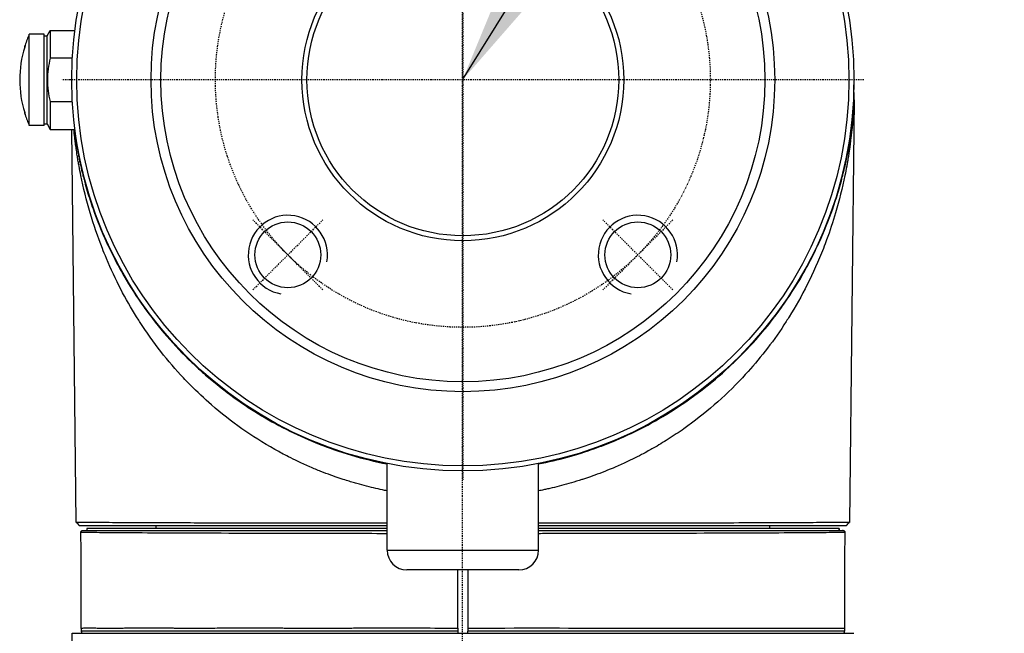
# Model space of a CAD drawing. Header units: millimetres. Extents: x 0 to 4378, y 0 to 2376.
# Tile 103 of 256: x 787 to 886, y 1682 to 1744. Entities that reach past the tile are written whole.
import ezdxf

# ---------------------------------------------------------------- set-up
doc = ezdxf.new("R2010")
doc.units = ezdxf.units.MM
doc.header["$LTSCALE"] = 0.2
doc.linetypes.add('CENTER2', pattern=[1.125, 0.75, -0.125, 0.125, -0.125])
doc.layers.add('01_Object Line', color=4, linetype='Continuous')
doc.layers.add('02_Center Line', color=1, linetype='CENTER2')
doc.styles.add('Rainbow-5.0 Style', font='malgunsl.ttf')
doc.dimstyles.new('Rainbow-5.0 Style', dxfattribs={"dimtxt": 4, "dimasz": 2.5, "dimexe": 1, "dimexo": 1, "dimgap": 1, "dimtad": 1, "dimdsep": 46, "dimtxsty": 'Rainbow-5.0 Style', "dimcen": 0, "dimclrd": 251, "dimclre": 251, "dimclrt": 7, "dimazin": 3, "dimtp": 0.1, "dimtm": 0.1, "dimtfac": 0.61, "dimtmove": 0, "dimatfit": 3, "dimfxl": 1, "dimlwd": -1, "dimlwe": -1, "dimarcsym": 1})

# ---------------------------------------------------------------- blocks, each defined once
blk = doc.blocks.new('A$C994008f5')
for p, q in [((-41.97, 1107.65), (-41.653, 1108.2)), ((-41.653, 1108.2), (-41.653, 1105.379)), ((-41.653, 1108.2), (-39.152, 1108.2)), ((-43.76, 1098.6), (-43.76, 1107.8)), ((-42.26, 1107.8), (-43.76, 1107.8)), ((-42.26, 1098.6), (-42.26, 1107.8)), ((-42.26, 1107.65), (-41.97, 1107.65)), ((-41.97, 1098.75), (-41.97, 1107.65)), ((-44.174, 1106.713), (-44.188, 1106.713)), ((-44.179, 1106.7), (-44.174, 1106.7)), ((-39.41, 1105.379), (-41.653, 1105.379)), ((39.516, 1101.2), (39.516, 1102.15)), ((39.555, 1101.2), (39.527, 1102.699)), ((-41.653, 1101.021), (-39.41, 1101.021)), ((-41.653, 1101.021), (-41.653, 1098.2)), ((39.555, 1101.2), (39.078, 1058.5)), ((39.516, 1101.2), (39.555, 1101.2)), ((-44.188, 1099.687), (-44.174, 1099.687)), ((-44.174, 1099.7), (-44.179, 1099.7)), ((-42.26, 1098.6), (-43.76, 1098.6)), ((-42.26, 1098.75), (-41.97, 1098.75)), ((-41.97, 1098.75), (-41.653, 1098.2)), ((-41.653, 1098.2), (-39.152, 1098.2)), ((-39.018, 1058.5), (-39.462, 1098.2)), ((-23.234, 1068.649), (-23.234, 1068.649)), ((-22.952, 1068.439), (-22.952, 1068.439)), ((23.012, 1068.439), (23.012, 1068.439)), ((23.294, 1068.649), (23.294, 1068.649)), ((-21.482, 1067.408), (-21.482, 1067.408)), ((21.542, 1067.408), (21.542, 1067.408)), ((-18.066, 1065.379), (-18.066, 1065.379)), ((18.126, 1065.379), (18.126, 1065.379)), ((-16.164, 1064.444), (-16.164, 1064.444)), ((-7.62, 1055.7), (-7.62, 1064.448)), ((7.68, 1055.7), (7.68, 1064.448)), ((16.224, 1064.444), (16.224, 1064.444)), ((-13.884, 1063.489), (-13.884, 1063.489)), ((13.944, 1063.489), (13.944, 1063.489)), ((-11.661, 1062.718), (-11.661, 1062.718)), ((-9.732, 1062.168), (-9.732, 1062.168)), ((9.792, 1062.168), (9.792, 1062.168)), ((11.721, 1062.718), (11.721, 1062.718)), ((-9.31, 1062.062), (-9.31, 1062.062)), ((9.37, 1062.062), (9.37, 1062.062)), ((-38.715, 1058.2), (-7.62, 1058.2)), ((-30.97, 1058.2), (-30.97, 1057.9)), ((7.68, 1058.2), (38.775, 1058.2)), ((31.03, 1057.9), (31.03, 1058.2)), ((-38.52, 1057.492), (-38.52, 1057.492)), ((-38.52, 1057.492), (-38.52, 1057.492)), ((-37.966, 1057.9), (-37.967, 1057.9)), ((-37.967, 1057.9), (-37.967, 1057.7)), ((-7.62, 1057.9), (-37.966, 1057.9)), ((-37.966, 1057.9), (-37.966, 1057.7)), ((38.026, 1057.9), (7.68, 1057.9)), ((38.027, 1057.9), (38.026, 1057.9)), ((38.026, 1057.7), (38.026, 1057.9)), ((38.026, 1057.479), (38.026, 1057.479)), ((38.027, 1057.9), (38.027, 1057.7)), ((38.027, 1057.479), (38.027, 1057.479)), ((38.58, 1057.492), (38.58, 1057.493)), ((38.58, 1057.493), (38.58, 1057.492)), ((-7.62, 1055.7), (7.68, 1055.7)), ((5.68, 1053.7), (-5.62, 1053.7)), ((0.53, 1053.7), (0.53, 1047.5)), ((-39.446, 1047.3), (39.506, 1047.3)), ((-39.42, 1046.3), (-39.446, 1047.3)), ((-38.52, 1047.8), (-38.52, 1047.5)), ((-0.47, 1047.5), (-38.52, 1047.5)), ((-37.967, 1047.846), (-37.967, 1047.839)), ((-37.966, 1047.846), (-37.966, 1047.839)), ((-0.47, 1047.807), (-0.47, 1047.5)), ((-0.47, 1047.5), (-0.47, 1047.311)), ((38.58, 1047.5), (0.53, 1047.5)), ((0.53, 1047.311), (0.53, 1047.5)), ((38.026, 1047.823), (38.026, 1047.828)), ((38.027, 1047.828), (38.027, 1047.823)), ((38.58, 1047.8), (38.58, 1047.5))]:
    blk.add_line(p, q)
for centre, radius in [((0.03, 1103.2), 39.5), ((0.03, 1103.2), 39), ((0.03, 1103.2), 31.5), ((0.03, 1103.2), 30.5), ((0.03, 1103.2), 16.25), ((0.03, 1103.2), 15.75), ((-17.648, 1085.522), 3.324), ((17.708, 1085.522), 3.324)]:
    blk.add_circle(centre, radius)
for centre, radius, start, end in [((-33.68, 1103.2), 11.08, 155.47045, 161.51398), ((-33.68, 1103.2), 11.054, 162.61397, 197.38602), ((-33.68, 1103.2), 11.054, 162.61397, 197.38602), ((-44.179, 1106.71), 0.01, 161.51398, 270), ((0.03, 1103.2), 39.537, 281.15659, 357.1003), ((-44.179, 1099.69), 0.01, 90, 198.48601), ((-33.68, 1103.2), 11.08, 198.48601, 204.52954), ((0.03, 1103.2), 39.537, 187.26535, 258.8434), ((-5.62, 1055.7), 2, 180, 270), ((5.68, 1055.7), 2, 270, 360), ((-38.32, 1047.5), 0.2, 180, 270), ((38.38, 1047.5), 0.2, 270, 360)]:
    blk.add_arc(centre, radius, start, end)
for centre, major_axis, ratio, start_param, end_param in [((-44.164, 1106.71), (-0.00402, 0.00915), 0.99907, 0.834815, 1.570796), ((-44.164, 1099.69), (-0.00317, 0.00948), 0.998903, 0.833895, 1.570796), ((38.38, 1057.5), (0, 0.2), 0.999987, 4.712389, 6.283135)]:
    blk.add_ellipse(centre, major_axis=major_axis, ratio=ratio, start_param=start_param, end_param=end_param)
for points in [[(-44.174, 1106.713), (-44.168, 1106.713), (-44.195, 1106.61), (-44.229, 1106.503)], [(-39.018, 1058.5), (-39.018, 1058.5), (-39.018, 1058.5), (-39.018, 1058.5)], [(39.078, 1058.5), (39.078, 1058.5), (39.078, 1058.5), (39.078, 1058.5)], [(-38.357, 1057.7), (-38.345, 1057.7), (-38.334, 1057.7), (-38.32, 1057.7)], [(38.615, 1057.496), (38.616, 1057.496), (38.617, 1057.496), (38.617, 1057.495)]]:
    blk.add_open_spline(points, degree=3)
for points, knots in [([(-44.229, 1106.503), (-44.222, 1106.526), (-44.215, 1106.549), (-44.202, 1106.592), (-44.196, 1106.613), (-44.186, 1106.649), (-44.182, 1106.665), (-44.176, 1106.69), (-44.174, 1106.7), (-44.174, 1106.706), (-44.174, 1106.707), (-44.174, 1106.707)], [0, 0, 0, 0, 0.00721459, 0.00721459, 0.01426948, 0.01426948, 0.02133666, 0.02133666, 0.02804947, 0.02804947, 0.03045735, 0.03045735, 0.03045735, 0.03045735]), ([(-41.653, 1105.379), (-41.742, 1105.025), (-41.814, 1104.667), (-41.915, 1103.937), (-41.941, 1103.566), (-41.941, 1102.833), (-41.915, 1102.468), (-41.816, 1101.741), (-41.742, 1101.378), (-41.653, 1101.021)], [0, 0, 0, 0, 0.25, 0.25, 0.5, 0.5, 0.75, 0.75, 1, 1, 1, 1]), ([(39.555, 1101.2), (39.534, 1100.766), (39.505, 1100.302), (39.468, 1099.81), (39.455, 1099.645), (39.438, 1099.429), (39.427, 1099.308), (39.407, 1099.065), (39.382, 1098.782), (39.35, 1098.46), (39.334, 1098.299), (39.316, 1098.128), (39.297, 1097.948), (39.277, 1097.767), (39.261, 1097.615), (39.233, 1097.377), (39.177, 1096.902), (39.123, 1096.504), (39.077, 1096.183), (39.055, 1096.022), (39.034, 1095.88), (39.015, 1095.757), (39.005, 1095.696), (38.997, 1095.639), (38.988, 1095.587), (38.98, 1095.535), (38.968, 1095.459), (38.966, 1095.445), (38.961, 1095.416), (38.946, 1095.322), (38.919, 1095.164), (38.91, 1095.107), (38.899, 1095.042), (38.886, 1094.97), (38.881, 1094.94), (38.876, 1094.91), (38.87, 1094.878), (38.86, 1094.822), (38.85, 1094.763), (38.838, 1094.699), (38.827, 1094.635), (38.808, 1094.536), (38.801, 1094.496), (38.742, 1094.178), (38.683, 1093.873), (38.617, 1093.552), (38.353, 1092.269), (38.038, 1091.01), (37.675, 1089.778), (37.403, 1088.854), (37.103, 1087.946), (36.777, 1087.056), (36.668, 1086.76), (36.576, 1086.516), (36.442, 1086.172), (35.445, 1083.62), (34.268, 1081.32), (32.989, 1079.265), (32.891, 1079.109), (32.793, 1078.954), (32.695, 1078.801), (31.476, 1076.902), (30.171, 1075.218), (28.834, 1073.728), (28.643, 1073.515), (28.485, 1073.342), (28.259, 1073.101), (27.354, 1072.136), (26.406, 1071.225), (25.421, 1070.368), (24.435, 1069.512), (23.374, 1068.684), (22.357, 1067.967), (21.848, 1067.608), (21.317, 1067.253), (20.762, 1066.902), (20.277, 1066.595), (19.774, 1066.292), (19.252, 1065.995), (19.177, 1065.953), (19.069, 1065.892), (19.027, 1065.868), (18.69, 1065.679), (18.231, 1065.428), (17.644, 1065.129), (17.35, 1064.98), (17.025, 1064.819), (16.666, 1064.65), (16.307, 1064.48), (15.881, 1064.287), (15.488, 1064.117), (14.702, 1063.777), (13.995, 1063.503), (13.375, 1063.278), (13.065, 1063.165), (12.777, 1063.064), (12.51, 1062.975), (12.377, 1062.93), (12.25, 1062.888), (12.128, 1062.848), (12.067, 1062.828), (12.007, 1062.809), (11.949, 1062.79), (11.891, 1062.772), (11.868, 1062.764), (11.779, 1062.736), (11.067, 1062.512), (10.389, 1062.321), (9.748, 1062.157), (9.427, 1062.075), (9.116, 1062), (8.814, 1061.93), (8.663, 1061.896), (8.515, 1061.862), (8.369, 1061.831), (8.223, 1061.799), (8.119, 1061.777), (7.938, 1061.739), (7.851, 1061.722), (7.766, 1061.704), (7.68, 1061.687)], [0, 0, 0, 0, 0.0234375, 0.0234375, 0.0234375, 0.03125, 0.03125, 0.03125, 0.046875, 0.046875, 0.046875, 0.0546875, 0.0546875, 0.0546875, 0.0625, 0.0625, 0.0625, 0.078125, 0.078125, 0.078125, 0.0859375, 0.0859375, 0.0859375, 0.0898437, 0.0898437, 0.0898437, 0.09375, 0.09375, 0.09375, 0.1015625, 0.1015625, 0.1015625, 0.1043487, 0.1043487, 0.1043487, 0.1054687, 0.1054687, 0.1054687, 0.1074219, 0.1074219, 0.1074219, 0.109375, 0.109375, 0.109375, 0.125, 0.125, 0.125, 0.1875, 0.1875, 0.1875, 0.234375, 0.234375, 0.234375, 0.25, 0.25, 0.25, 0.3661699, 0.3661699, 0.3661699, 0.375, 0.375, 0.375, 0.484375, 0.484375, 0.484375, 0.5, 0.5, 0.5, 0.5625, 0.5625, 0.5625, 0.625, 0.625, 0.625, 0.65625, 0.65625, 0.65625, 0.6835937, 0.6835937, 0.6835937, 0.6875, 0.6875, 0.6875, 0.71875, 0.71875, 0.71875, 0.734375, 0.734375, 0.734375, 0.75, 0.75, 0.75, 0.78125, 0.78125, 0.78125, 0.796875, 0.796875, 0.796875, 0.8046875, 0.8046875, 0.8046875, 0.8085937, 0.8085937, 0.8085937, 0.8125, 0.8125, 0.8125, 0.84375, 0.84375, 0.84375, 0.859375, 0.859375, 0.859375, 0.8671875, 0.8671875, 0.8671875, 0.875, 0.875, 0.875, 0.8787232, 0.8787232, 0.8787232, 0.8787232]), ([(7.68, 1064.405), (9.661, 1064.795), (11.561, 1065.328), (13.366, 1065.974), (13.814, 1066.134), (14.24, 1066.295), (14.699, 1066.478), (14.809, 1066.522), (14.921, 1066.567), (15.036, 1066.614), (17.276, 1067.532), (19.394, 1068.641), (21.373, 1069.908), (23.505, 1071.274), (25.48, 1072.827), (27.28, 1074.537), (27.336, 1074.59), (27.391, 1074.643), (27.447, 1074.696), (29.178, 1076.359), (30.778, 1078.2), (32.207, 1080.197), (32.225, 1080.222), (32.243, 1080.246), (32.26, 1080.271), (32.982, 1081.283), (33.659, 1082.336), (34.289, 1083.425), (34.604, 1083.969), (34.906, 1084.522), (35.197, 1085.084), (35.468, 1085.611), (35.742, 1086.172), (35.978, 1086.685), (35.994, 1086.72), (36.009, 1086.754), (36.025, 1086.788), (36.519, 1087.869), (36.976, 1088.997), (37.387, 1090.172), (37.592, 1090.76), (37.786, 1091.359), (37.967, 1091.969), (38.058, 1092.274), (38.146, 1092.581), (38.23, 1092.892), (38.272, 1093.047), (38.313, 1093.203), (38.353, 1093.36), (38.388, 1093.494), (38.412, 1093.586), (38.457, 1093.771), (38.465, 1093.801), (38.473, 1093.834), (38.481, 1093.869), (38.558, 1094.183), (38.62, 1094.456), (38.671, 1094.687), (38.703, 1094.832), (38.731, 1094.96), (38.755, 1095.072), (38.76, 1095.098), (38.765, 1095.123), (38.77, 1095.147), (38.794, 1095.259), (38.813, 1095.353), (38.828, 1095.428), (38.844, 1095.51), (38.849, 1095.534), (38.864, 1095.607), (38.865, 1095.616), (38.867, 1095.625), (38.869, 1095.634), (38.906, 1095.826), (38.954, 1096.077), (39.009, 1096.387), (39.062, 1096.688), (39.127, 1097.082), (39.183, 1097.46), (39.185, 1097.472), (39.187, 1097.485), (39.189, 1097.497), (39.246, 1097.886), (39.291, 1098.234), (39.328, 1098.54), (39.346, 1098.694), (39.363, 1098.837), (39.377, 1098.969), (39.391, 1099.098), (39.399, 1099.173), (39.414, 1099.325), (39.415, 1099.33), (39.415, 1099.336), (39.416, 1099.341), (39.48, 1099.993), (39.525, 1100.613), (39.555, 1101.2)], [0.117243, 0.117243, 0.117243, 0.117243, 0.21875, 0.21875, 0.21875, 0.2439349, 0.2439349, 0.2439349, 0.25, 0.25, 0.25, 0.3684285, 0.3684285, 0.3684285, 0.4960496, 0.4960496, 0.4960496, 0.5, 0.5, 0.5, 0.6234861, 0.6234861, 0.6234861, 0.625, 0.625, 0.625, 0.6875, 0.6875, 0.6875, 0.71875, 0.71875, 0.71875, 0.7480399, 0.7480399, 0.7480399, 0.75, 0.75, 0.75, 0.8125, 0.8125, 0.8125, 0.84375, 0.84375, 0.84375, 0.859375, 0.859375, 0.859375, 0.8671875, 0.8671875, 0.8671875, 0.8739116, 0.8739116, 0.8739116, 0.875, 0.875, 0.875, 0.8846211, 0.8846211, 0.8846211, 0.890625, 0.890625, 0.890625, 0.8919972, 0.8919972, 0.8919972, 0.8984375, 0.8984375, 0.8984375, 0.9054604, 0.9054604, 0.9054604, 0.90625, 0.90625, 0.90625, 0.921875, 0.921875, 0.921875, 0.9370051, 0.9370051, 0.9370051, 0.9375, 0.9375, 0.9375, 0.953125, 0.953125, 0.953125, 0.9609375, 0.9609375, 0.9609375, 0.9684986, 0.9684986, 0.9684986, 0.96875, 0.96875, 0.96875, 1, 1, 1, 1]), ([(39.479, 1101.201), (39.491, 1101.201), (39.502, 1101.2), (39.513, 1101.2), (39.514, 1101.2), (39.515, 1101.2), (39.516, 1101.2)], [0.038760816, 0.038760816, 0.038760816, 0.038760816, 0.044008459, 0.044008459, 0.044008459, 0.044421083, 0.044421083, 0.044421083, 0.044421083]), ([(-44.229, 1099.897), (-44.206, 1099.825), (-44.186, 1099.753), (-44.177, 1099.715), (-44.175, 1099.704), (-44.173, 1099.695), (-44.173, 1099.691), (-44.173, 1099.688), (-44.173, 1099.687), (-44.174, 1099.687)], [0, 0, 0, 0, 0.673247, 0.673247, 0.673247, 0.882394, 0.882394, 0.882394, 1, 1, 1, 1]), ([(-44.174, 1099.693), (-44.174, 1099.693), (-44.174, 1099.693), (-44.174, 1099.695), (-44.174, 1099.697), (-44.175, 1099.706), (-44.177, 1099.713), (-44.181, 1099.732), (-44.185, 1099.746), (-44.193, 1099.777), (-44.199, 1099.796), (-44.21, 1099.836), (-44.217, 1099.859), (-44.226, 1099.886), (-44.227, 1099.892), (-44.229, 1099.897)], [0.00324294, 0.00324294, 0.00324294, 0.00324294, 0.00455618, 0.00455618, 0.00745587, 0.00745587, 0.01232487, 0.01232487, 0.01834913, 0.01834913, 0.02500497, 0.02500497, 0.03205157, 0.03205157, 0.03373973, 0.03373973, 0.03373973, 0.03373973]), ([(-7.62, 1061.687), (-7.715, 1061.706), (-7.805, 1061.724), (-7.877, 1061.739), (-8.442, 1061.855), (-9.046, 1061.993), (-9.687, 1062.157), (-10.007, 1062.239), (-10.337, 1062.328), (-10.676, 1062.424), (-10.846, 1062.472), (-11.017, 1062.522), (-11.191, 1062.574), (-11.278, 1062.6), (-11.366, 1062.627), (-11.454, 1062.654), (-11.542, 1062.681), (-11.664, 1062.719), (-11.719, 1062.736), (-12.163, 1062.876), (-12.698, 1063.053), (-13.318, 1063.278), (-13.628, 1063.391), (-13.96, 1063.516), (-14.312, 1063.656), (-14.665, 1063.795), (-15.007, 1063.935), (-15.43, 1064.118), (-16.277, 1064.484), (-16.989, 1064.827), (-17.576, 1065.125), (-18.09, 1065.386), (-18.507, 1065.612), (-18.834, 1065.793), (-18.88, 1065.819), (-18.892, 1065.826), (-18.968, 1065.868), (-20.177, 1066.546), (-21.242, 1067.223), (-22.297, 1067.967), (-23.352, 1068.711), (-24.375, 1069.511), (-25.36, 1070.368), (-26.099, 1071.01), (-26.817, 1071.683), (-27.512, 1072.387), (-27.743, 1072.621), (-28.006, 1072.895), (-28.198, 1073.1), (-29.737, 1074.74), (-31.241, 1076.629), (-32.635, 1078.8), (-32.733, 1078.954), (-32.831, 1079.109), (-32.929, 1079.265), (-34.036, 1081.044), (-35.066, 1083.005), (-35.97, 1085.156), (-36.111, 1085.49), (-36.268, 1085.88), (-36.383, 1086.172), (-36.84, 1087.343), (-37.252, 1088.546), (-37.615, 1089.777), (-37.978, 1091.009), (-38.299, 1092.299), (-38.557, 1093.551), (-38.621, 1093.864), (-38.683, 1094.178), (-38.741, 1094.494), (-38.77, 1094.652), (-38.798, 1094.81), (-38.826, 1094.969), (-38.84, 1095.048), (-38.853, 1095.127), (-38.867, 1095.207), (-38.88, 1095.286), (-38.901, 1095.414), (-38.906, 1095.445), (-38.926, 1095.567), (-38.961, 1095.788), (-39.007, 1096.109), (-39.03, 1096.27), (-39.056, 1096.455), (-39.084, 1096.667), (-39.098, 1096.772), (-39.112, 1096.884), (-39.127, 1097.003), (-39.142, 1097.121), (-39.161, 1097.278), (-39.173, 1097.377), (-39.208, 1097.672), (-39.238, 1097.947), (-39.264, 1098.2)], [0.120995, 0.120995, 0.120995, 0.120995, 0.125, 0.125, 0.125, 0.15625, 0.15625, 0.15625, 0.171875, 0.171875, 0.171875, 0.1796875, 0.1796875, 0.1796875, 0.1835938, 0.1835938, 0.1835938, 0.1875, 0.1875, 0.1875, 0.21875, 0.21875, 0.21875, 0.234375, 0.234375, 0.234375, 0.25, 0.25, 0.25, 0.28125, 0.28125, 0.28125, 0.3085938, 0.3085938, 0.3085938, 0.3125, 0.3125, 0.3125, 0.375, 0.375, 0.375, 0.4375, 0.4375, 0.4375, 0.484375, 0.484375, 0.484375, 0.5, 0.5, 0.5, 0.625, 0.625, 0.625, 0.6338459, 0.6338459, 0.6338459, 0.734375, 0.734375, 0.734375, 0.75, 0.75, 0.75, 0.8125, 0.8125, 0.8125, 0.875, 0.875, 0.875, 0.890625, 0.890625, 0.890625, 0.8984375, 0.8984375, 0.8984375, 0.9023438, 0.9023438, 0.9023438, 0.90625, 0.90625, 0.90625, 0.921875, 0.921875, 0.921875, 0.9296875, 0.9296875, 0.9296875, 0.9335938, 0.9335938, 0.9335938, 0.9375, 0.9375, 0.9375, 0.9490536, 0.9490536, 0.9490536, 0.9490536]), ([(-39.226, 1098.2), (-39.196, 1097.972), (-39.164, 1097.738), (-39.129, 1097.495), (-39.127, 1097.484), (-39.125, 1097.472), (-39.123, 1097.46), (-39.068, 1097.087), (-39.002, 1096.688), (-38.949, 1096.387), (-38.894, 1096.077), (-38.847, 1095.826), (-38.809, 1095.634), (-38.807, 1095.625), (-38.805, 1095.616), (-38.804, 1095.608), (-38.789, 1095.534), (-38.785, 1095.51), (-38.768, 1095.428), (-38.753, 1095.353), (-38.734, 1095.259), (-38.71, 1095.147), (-38.705, 1095.122), (-38.7, 1095.097), (-38.694, 1095.071), (-38.671, 1094.959), (-38.643, 1094.831), (-38.611, 1094.687), (-38.56, 1094.454), (-38.497, 1094.18), (-38.42, 1093.866), (-38.412, 1093.831), (-38.404, 1093.799), (-38.397, 1093.77), (-38.351, 1093.583), (-38.328, 1093.492), (-38.293, 1093.357), (-38.252, 1093.2), (-38.211, 1093.044), (-38.169, 1092.889), (-38.085, 1092.579), (-37.998, 1092.271), (-37.907, 1091.966), (-37.726, 1091.356), (-37.532, 1090.757), (-37.326, 1090.17), (-36.915, 1088.995), (-36.458, 1087.866), (-35.964, 1086.785), (-35.949, 1086.752), (-35.934, 1086.719), (-35.918, 1086.686), (-35.681, 1086.171), (-35.408, 1085.609), (-35.135, 1085.081), (-34.845, 1084.519), (-34.542, 1083.966), (-34.227, 1083.421), (-33.597, 1082.332), (-32.919, 1081.28), (-32.197, 1080.267), (-32.181, 1080.244), (-32.164, 1080.22), (-32.148, 1080.197), (-30.716, 1078.198), (-29.115, 1076.356), (-27.381, 1074.691), (-27.327, 1074.638), (-27.273, 1074.587), (-27.219, 1074.536), (-26.843, 1074.179), (-26.492, 1073.858), (-26.117, 1073.528), (-25.689, 1073.151), (-25.249, 1072.781), (-24.799, 1072.418), (-23.9, 1071.693), (-22.957, 1070.999), (-21.973, 1070.34), (-21.755, 1070.194), (-21.535, 1070.05), (-21.313, 1069.908), (-19.53, 1068.766), (-17.619, 1067.744), (-15.592, 1066.873), (-15.278, 1066.738), (-14.961, 1066.606), (-14.641, 1066.479), (-12.419, 1065.592), (-10.068, 1064.887), (-7.62, 1064.405)], [0.0526198, 0.0526198, 0.0526198, 0.0526198, 0.0625, 0.0625, 0.0625, 0.0629801, 0.0629801, 0.0629801, 0.078125, 0.078125, 0.078125, 0.09375, 0.09375, 0.09375, 0.094517, 0.094517, 0.094517, 0.1015625, 0.1015625, 0.1015625, 0.1079859, 0.1079859, 0.1079859, 0.109375, 0.109375, 0.109375, 0.11536, 0.11536, 0.11536, 0.125, 0.125, 0.125, 0.1260567, 0.1260567, 0.1260567, 0.1328125, 0.1328125, 0.1328125, 0.140625, 0.140625, 0.140625, 0.15625, 0.15625, 0.15625, 0.1875, 0.1875, 0.1875, 0.25, 0.25, 0.25, 0.2519067, 0.2519067, 0.2519067, 0.28125, 0.28125, 0.28125, 0.3125, 0.3125, 0.3125, 0.375, 0.375, 0.375, 0.3764251, 0.3764251, 0.3764251, 0.5, 0.5, 0.5, 0.5038945, 0.5038945, 0.5038945, 0.53125, 0.53125, 0.53125, 0.5625, 0.5625, 0.5625, 0.625, 0.625, 0.625, 0.6388536, 0.6388536, 0.6388536, 0.75, 0.75, 0.75, 0.7672561, 0.7672561, 0.7672561, 0.8870279, 0.8870279, 0.8870279, 0.8870279]), ([(-7.62, 1058.408), (-8.917, 1058.409), (-10.199, 1058.41), (-12.595, 1058.413), (-13.713, 1058.414), (-16.073, 1058.417), (-17.308, 1058.419), (-19.55, 1058.423), (-20.567, 1058.424), (-22.688, 1058.429), (-23.781, 1058.431), (-25.88, 1058.437), (-26.886, 1058.44), (-27.841, 1058.443), (-29.514, 1058.448), (-31.027, 1058.453), (-33.212, 1058.463), (-33.991, 1058.467), (-35.161, 1058.473), (-35.596, 1058.476), (-37.041, 1058.484), (-37.825, 1058.49), (-38.78, 1058.497), (-39.009, 1058.5), (-39.018, 1058.5)], [0.716179, 0.716179, 0.716179, 0.716179, 1.111884, 1.111884, 1.46739, 1.46739, 1.875788, 1.875788, 2.231403, 2.231403, 2.639693, 2.639693, 3.047982, 3.047982, 3.047982, 3.762581, 3.762581, 4.220175, 4.220175, 4.527457, 4.527457, 5.340968, 5.340968, 6.064152, 6.064152, 6.064152, 6.064152]), ([(-39.018, 1058.5), (-38.985, 1058.467), (-38.952, 1058.435), (-38.814, 1058.298), (-38.762, 1058.247), (-38.715, 1058.2)], [0, 0, 0, 0, 0.01941042, 0.01941042, 0.03131347, 0.03131347, 0.03131347, 0.03131347]), ([(39.078, 1058.5), (39.074, 1058.5), (39.027, 1058.499), (38.819, 1058.497), (38.627, 1058.496), (38.168, 1058.492), (37.939, 1058.49), (37.233, 1058.485), (36.692, 1058.482), (35.656, 1058.476), (35.222, 1058.473), (34.087, 1058.467), (33.35, 1058.463), (31.865, 1058.457), (31.135, 1058.454), (29.586, 1058.448), (28.766, 1058.445), (27.903, 1058.443), (25.159, 1058.434), (22.007, 1058.427), (17.368, 1058.419), (16.133, 1058.417), (12.682, 1058.412), (10.415, 1058.41), (7.959, 1058.408), (7.819, 1058.408), (7.68, 1058.408)], [0.031642, 0.031642, 0.031642, 0.031642, 0.348943, 0.348943, 0.767417, 0.767417, 1.066165, 1.066165, 1.560188, 1.560188, 1.865568, 1.865568, 2.298337, 2.298337, 2.664972, 2.664972, 3.031606, 3.031606, 3.031606, 4.197644, 4.197644, 4.603851, 4.603851, 5.308592, 5.308592, 5.350931, 5.350931, 5.350931, 5.350931]), ([(38.775, 1058.2), (38.822, 1058.247), (38.874, 1058.298), (39.012, 1058.435), (39.044, 1058.467), (39.078, 1058.5)], [0, 0, 0, 0, 0.02500117, 0.02500117, 0.06575838, 0.06575838, 0.06575838, 0.06575838]), ([(-38.557, 1057.495), (-38.557, 1057.517), (-38.554, 1057.538), (-38.542, 1057.58), (-38.532, 1057.599), (-38.506, 1057.635), (-38.491, 1057.65), (-38.455, 1057.675), (-38.435, 1057.685), (-38.404, 1057.695), (-38.394, 1057.697), (-38.378, 1057.699), (-38.372, 1057.699), (-38.365, 1057.7), (-38.363, 1057.7), (-38.36, 1057.7), (-38.359, 1057.7), (-38.358, 1057.7), (-38.358, 1057.7), (-38.357, 1057.7), (-38.357, 1057.7), (-38.357, 1057.7)], [0, 0, 0, 0, 0.00641646, 0.00641646, 0.01292058, 0.01292058, 0.01942154, 0.01942154, 0.02592262, 0.02592262, 0.02914165, 0.02914165, 0.03076871, 0.03076871, 0.03137844, 0.03137844, 0.03160707, 0.03160707, 0.03169281, 0.03169281, 0.03177201, 0.03177201, 0.03177201, 0.03177201]), ([(-7.62, 1057.362), (-10.407, 1057.366), (-13.125, 1057.37), (-15.706, 1057.376), (-15.787, 1057.376), (-15.869, 1057.376), (-15.95, 1057.376), (-18.36, 1057.381), (-20.691, 1057.388), (-22.835, 1057.395), (-24.935, 1057.401), (-26.863, 1057.407), (-28.614, 1057.414), (-28.65, 1057.415), (-28.687, 1057.415), (-28.723, 1057.415), (-30.503, 1057.423), (-32.085, 1057.432), (-33.409, 1057.44), (-34.718, 1057.448), (-35.801, 1057.456), (-36.631, 1057.464), (-36.64, 1057.464), (-36.65, 1057.464), (-36.659, 1057.464), (-37.486, 1057.472), (-38.046, 1057.479), (-38.331, 1057.486), (-38.333, 1057.486), (-38.336, 1057.486), (-38.338, 1057.486), (-38.478, 1057.489), (-38.555, 1057.493), (-38.557, 1057.495), (-38.557, 1057.495), (-38.557, 1057.495), (-38.557, 1057.495)], [0.1123457, 0.1123457, 0.1123457, 0.1123457, 0.245783, 0.245783, 0.245783, 0.25, 0.25, 0.25, 0.375, 0.375, 0.375, 0.4974422, 0.4974422, 0.4974422, 0.5, 0.5, 0.5, 0.625, 0.625, 0.625, 0.748607, 0.748607, 0.748607, 0.75, 0.75, 0.75, 0.8739624, 0.8739624, 0.8739624, 0.875, 0.875, 0.875, 0.9369089, 0.9369089, 0.9369089, 0.9380138, 0.9380138, 0.9380138, 0.9380138]), ([(-38.52, 1047.8), (-38.52, 1048.898), (-38.52, 1049.997), (-38.521, 1052.224), (-38.521, 1053.398), (-38.527, 1055.267), (-38.532, 1055.984), (-38.546, 1056.94), (-38.551, 1057.216), (-38.557, 1057.495)], [0, 0, 0, 0, 0.32976, 0.32976, 0.672505, 0.672505, 0.967884, 0.967884, 1.089604, 1.089604, 1.089604, 1.089604]), ([(-38.357, 1057.7), (-38.357, 1057.7), (-38.357, 1057.7), (-38.357, 1057.7), (-38.357, 1057.7), (-38.356, 1057.7), (-38.355, 1057.7), (-38.352, 1057.7), (-38.346, 1057.7), (-38.335, 1057.7), (-38.305, 1057.7), (-38.241, 1057.7), (-38.149, 1057.7), (-38.147, 1057.7), (-38.145, 1057.7), (-38.143, 1057.7), (-37.87, 1057.7), (-37.333, 1057.7), (-36.521, 1057.7), (-36.51, 1057.7), (-36.498, 1057.7), (-36.486, 1057.7), (-35.655, 1057.7), (-34.558, 1057.7), (-33.225, 1057.7), (-31.931, 1057.7), (-30.387, 1057.7), (-28.654, 1057.7), (-28.603, 1057.7), (-28.552, 1057.7), (-28.501, 1057.7), (-26.77, 1057.7), (-24.868, 1057.7), (-22.793, 1057.7), (-22.716, 1057.7), (-22.639, 1057.7), (-22.561, 1057.7), (-20.489, 1057.7), (-18.244, 1057.7), (-15.926, 1057.7), (-15.822, 1057.7), (-15.718, 1057.7), (-15.613, 1057.7), (-13.065, 1057.7), (-10.377, 1057.7), (-7.619, 1057.7)], [0.0628185, 0.0628185, 0.0628185, 0.0628185, 0.0629721, 0.0629721, 0.0629721, 0.0685072, 0.0685072, 0.0685072, 0.0826304, 0.0826304, 0.0826304, 0.125, 0.125, 0.125, 0.1259019, 0.1259019, 0.1259019, 0.25, 0.25, 0.25, 0.2518039, 0.2518039, 0.2518039, 0.3777132, 0.3777132, 0.3777132, 0.5, 0.5, 0.5, 0.5036074, 0.5036074, 0.5036074, 0.625, 0.625, 0.625, 0.6295096, 0.6295096, 0.6295096, 0.75, 0.75, 0.75, 0.7554147, 0.7554147, 0.7554147, 0.8875662, 0.8875662, 0.8875662, 0.8875662]), ([(7.68, 1057.7), (10.21, 1057.7), (12.705, 1057.7), (15.097, 1057.7), (15.148, 1057.7), (15.199, 1057.7), (15.25, 1057.7), (17.709, 1057.7), (20.028, 1057.7), (22.209, 1057.7), (22.225, 1057.7), (22.24, 1057.7), (22.255, 1057.7), (24.45, 1057.7), (26.504, 1057.7), (28.33, 1057.7), (28.342, 1057.7), (28.354, 1057.7), (28.367, 1057.7), (30.177, 1057.7), (31.794, 1057.7), (33.143, 1057.7), (33.171, 1057.7), (33.198, 1057.7), (33.226, 1057.7), (34.545, 1057.7), (35.623, 1057.7), (36.456, 1057.7), (36.485, 1057.7), (36.514, 1057.7), (36.542, 1057.7), (37.347, 1057.7), (37.904, 1057.7), (38.187, 1057.7), (38.201, 1057.7), (38.213, 1057.7), (38.225, 1057.7), (38.374, 1057.7), (38.413, 1057.7), (38.413, 1057.7)], [0.1269186, 0.1269186, 0.1269186, 0.1269186, 0.2474184, 0.2474184, 0.2474184, 0.25, 0.25, 0.25, 0.3741336, 0.3741336, 0.3741336, 0.375, 0.375, 0.375, 0.5, 0.5, 0.5, 0.5008486, 0.5008486, 0.5008486, 0.625, 0.625, 0.625, 0.6275639, 0.6275639, 0.6275639, 0.75, 0.75, 0.75, 0.7542782, 0.7542782, 0.7542782, 0.875, 0.875, 0.875, 0.8806422, 0.8806422, 0.8806422, 0.9502404, 0.9502404, 0.9502404, 0.9502404]), ([(38.617, 1057.495), (38.617, 1057.495), (38.617, 1057.495), (38.617, 1057.495), (38.615, 1057.493), (38.54, 1057.489), (38.404, 1057.486), (38.4, 1057.486), (38.395, 1057.486), (38.391, 1057.486), (38.109, 1057.479), (37.552, 1057.472), (36.742, 1057.464), (36.725, 1057.464), (36.708, 1057.464), (36.691, 1057.464), (35.875, 1057.456), (34.818, 1057.449), (33.528, 1057.441), (32.211, 1057.433), (30.629, 1057.423), (28.85, 1057.415), (28.791, 1057.415), (28.732, 1057.415), (28.673, 1057.414), (25.146, 1057.399), (20.827, 1057.386), (16.063, 1057.376), (15.964, 1057.376), (15.865, 1057.376), (15.766, 1057.376), (13.431, 1057.371), (10.956, 1057.368), (8.458, 1057.365), (8.199, 1057.365), (7.94, 1057.364), (7.68, 1057.364)], [0.0610408, 0.0610408, 0.0610408, 0.0610408, 0.063604, 0.063604, 0.063604, 0.125, 0.125, 0.125, 0.1269497, 0.1269497, 0.1269497, 0.25, 0.25, 0.25, 0.2525669, 0.2525669, 0.2525669, 0.375, 0.375, 0.375, 0.5, 0.5, 0.5, 0.5041101, 0.5041101, 0.5041101, 0.75, 0.75, 0.75, 0.7551095, 0.7551095, 0.7551095, 0.875, 0.875, 0.875, 0.887434, 0.887434, 0.887434, 0.887434]), ([(38.38, 1057.7), (38.384, 1057.7), (38.387, 1057.7), (38.397, 1057.7), (38.402, 1057.7), (38.408, 1057.7), (38.41, 1057.7), (38.412, 1057.7), (38.412, 1057.7), (38.412, 1057.7), (38.412, 1057.7), (38.412, 1057.7), (38.412, 1057.7), (38.413, 1057.7), (38.413, 1057.7), (38.413, 1057.7), (38.413, 1057.7), (38.413, 1057.7), (38.413, 1057.7), (38.413, 1057.7), (38.413, 1057.7), (38.413, 1057.7), (38.413, 1057.7), (38.413, 1057.7), (38.413, 1057.7), (38.413, 1057.7), (38.413, 1057.7), (38.413, 1057.7), (38.413, 1057.7), (38.413, 1057.7), (38.413, 1057.7), (38.413, 1057.7), (38.413, 1057.7), (38.413, 1057.7), (38.413, 1057.7), (38.413, 1057.7), (38.413, 1057.7), (38.413, 1057.7), (38.413, 1057.7), (38.413, 1057.7), (38.413, 1057.7), (38.413, 1057.7), (38.413, 1057.7), (38.413, 1057.7), (38.413, 1057.7), (38.413, 1057.7), (38.413, 1057.7), (38.413, 1057.7), (38.413, 1057.7), (38.413, 1057.7), (38.413, 1057.7), (38.413, 1057.7), (38.413, 1057.7), (38.413, 1057.7), (38.413, 1057.7), (38.413, 1057.7), (38.413, 1057.7), (38.413, 1057.7), (38.413, 1057.7), (38.413, 1057.7), (38.614, 1057.591), (38.613, 1057.497)], [0, 0, 0, 0, 0.0808532, 0.0808532, 0.2021476, 0.2021476, 0.2627619, 0.2627619, 0.2703281, 0.2703281, 0.2769468, 0.2769468, 0.2827368, 0.2827368, 0.2878016, 0.2878016, 0.2900169, 0.2900169, 0.2920934, 0.2920934, 0.2959864, 0.2959864, 0.2976891, 0.2976891, 0.3008813, 0.3008813, 0.3022774, 0.3022774, 0.3048948, 0.3048948, 0.3071844, 0.3071844, 0.3091872, 0.3091872, 0.3109391, 0.3109391, 0.3140039, 0.3140039, 0.3151524, 0.3151524, 0.3171616, 0.3171616, 0.3186674, 0.3186674, 0.3209245, 0.3209245, 0.3220505, 0.3220505, 0.3226122, 0.3226122, 0.3228924, 0.3228924, 0.3230322, 0.3230322, 0.323102, 0.323102, 0.3231367, 0.3231367, 0.3231541, 0.3231541, 0.3516819, 0.3516819, 0.3516819, 0.3516819]), ([(38.413, 1057.7), (38.413, 1057.7), (38.413, 1057.7), (38.414, 1057.7), (38.414, 1057.7), (38.414, 1057.7), (38.415, 1057.7), (38.418, 1057.7), (38.421, 1057.7), (38.433, 1057.699), (38.443, 1057.698), (38.456, 1057.695), (38.46, 1057.695), (38.483, 1057.688), (38.503, 1057.68), (38.539, 1057.657), (38.555, 1057.642), (38.582, 1057.609), (38.593, 1057.59), (38.608, 1057.549), (38.612, 1057.528), (38.613, 1057.503), (38.613, 1057.5), (38.613, 1057.497)], [0, 0, 0, 0, 0.00001228, 0.00001228, 0.00004074, 0.00004074, 0.00019252, 0.00019252, 0.00100217, 0.00100217, 0.00402918, 0.00402918, 0.00503568, 0.00503568, 0.01140539, 0.01140539, 0.01782645, 0.01782645, 0.02424103, 0.02424103, 0.0307149, 0.0307149, 0.0317136, 0.0317136, 0.0317136, 0.0317136]), ([(38.617, 1057.495), (38.605, 1056.951), (38.597, 1056.422), (38.588, 1055.418), (38.586, 1054.953), (38.582, 1053.762), (38.581, 1052.998), (38.58, 1051.483), (38.58, 1050.719), (38.58, 1049.238), (38.58, 1048.519), (38.58, 1047.8)], [0, 0, 0, 0, 0.237553, 0.237553, 0.413634, 0.413634, 0.645747, 0.645747, 0.875471, 0.875471, 1.091445, 1.091445, 1.091445, 1.091445]), ([(-0.47, 1047.807), (-0.47, 1048.552), (-0.47, 1049.296), (-0.47, 1050.783), (-0.47, 1051.527), (-0.47, 1052.753), (-0.47, 1053.005), (-0.47, 1053.367), (-0.47, 1053.519), (-0.47, 1053.7)], [0.0000022, 0.0000022, 0.0000022, 0.0000022, 0.2232992, 0.2232992, 0.4462065, 0.4462065, 0.591181, 0.591181, 0.6463037, 0.6463037, 0.6463037, 0.6463037]), ([(-38.52, 1047.8), (-38.52, 1047.806), (-38.505, 1047.811), (-38.474, 1047.815), (-38.459, 1047.818), (-38.437, 1047.82), (-38.419, 1047.822), (-38.4, 1047.824), (-38.378, 1047.826), (-38.349, 1047.829), (-38.293, 1047.835), (-38.216, 1047.841), (-38.114, 1047.844), (-38.012, 1047.847), (-37.904, 1047.847), (-37.751, 1047.844), (-37.675, 1047.843), (-37.578, 1047.841), (-37.522, 1047.84), (-37.494, 1047.839), (-37.474, 1047.839), (-37.463, 1047.838), (-37.461, 1047.838), (-37.46, 1047.838), (-37.456, 1047.838), (-37.453, 1047.838), (-37.447, 1047.838), (-37.435, 1047.838), (-37.411, 1047.838), (-37.388, 1047.838), (-37.366, 1047.838), (-37.186, 1047.836), (-37.115, 1047.839), (-36.915, 1047.836), (-36.815, 1047.835), (-36.679, 1047.832), (-36.575, 1047.831), (-36.47, 1047.83), (-36.398, 1047.831), (-36.32, 1047.832), (-36.164, 1047.833), (-35.863, 1047.831), (-35.603, 1047.83), (-35.343, 1047.829), (-35.082, 1047.83), (-34.824, 1047.831), (-34.567, 1047.832), (-34.277, 1047.836), (-34.15, 1047.837), (-34.023, 1047.838), (-33.804, 1047.839), (-33.476, 1047.84), (-33.312, 1047.841), (-33.12, 1047.841), (-32.897, 1047.842), (-32.674, 1047.842), (-32.389, 1047.842), (-32.129, 1047.843), (-31.087, 1047.844), (-30.284, 1047.842), (-29.871, 1047.84), (-29.819, 1047.84), (-29.666, 1047.839), (-29.532, 1047.838), (-29.398, 1047.837), (-29.268, 1047.837), (-29.142, 1047.836), (-28.889, 1047.834), (-28.652, 1047.833), (-28.433, 1047.832), (-27.994, 1047.83), (-27.626, 1047.829), (-27.341, 1047.829), (-27.198, 1047.828), (-27.098, 1047.828), (-26.949, 1047.829), (-26.799, 1047.829), (-26.621, 1047.83), (-26.412, 1047.83), (-25.994, 1047.832), (-25.453, 1047.834), (-24.773, 1047.837), (-24.603, 1047.838), (-24.395, 1047.839), (-24.315, 1047.839), (-24.235, 1047.839), (-24.149, 1047.84), (-24.058, 1047.84), (-23.875, 1047.84), (-23.669, 1047.841), (-23.44, 1047.841), (-22.982, 1047.842), (-22.428, 1047.842), (-21.77, 1047.842), (-21.606, 1047.842), (-21.474, 1047.841), (-21.253, 1047.841), (-21.032, 1047.841), (-20.82, 1047.841), (-20.617, 1047.841), (-20.211, 1047.84), (-19.841, 1047.84), (-19.51, 1047.839), (-18.849, 1047.838), (-18.346, 1047.837), (-18.013, 1047.836), (-17.93, 1047.835), (-17.857, 1047.835), (-17.795, 1047.835), (-17.764, 1047.834), (-17.736, 1047.834), (-17.711, 1047.834), (-17.698, 1047.834), (-17.691, 1047.834), (-17.681, 1047.834), (-17.67, 1047.834), (-17.654, 1047.834), (-17.624, 1047.834), (-17.376, 1047.832), (-17.121, 1047.83), (-16.857, 1047.829), (-16.329, 1047.827), (-15.766, 1047.826), (-15.168, 1047.826), (-14.869, 1047.827), (-14.561, 1047.827), (-14.244, 1047.828), (-13.927, 1047.829), (-13.549, 1047.831), (-13.198, 1047.832), (-12.496, 1047.834), (-11.931, 1047.835), (-11.511, 1047.836), (-11.091, 1047.836), (-10.605, 1047.836), (-9.926, 1047.838), (-9.757, 1047.839), (-9.577, 1047.84), (-9.388, 1047.84), (-9.294, 1047.841), (-9.197, 1047.841), (-9.098, 1047.841), (-8.998, 1047.842), (-8.965, 1047.842), (-8.943, 1047.842), (-8.855, 1047.842), (-8.543, 1047.844), (-8.155, 1047.847), (-6.602, 1047.856), (-5.461, 1047.852), (-4.216, 1047.844), (-2.971, 1047.837), (-1.721, 1047.825), (-0.47, 1047.807)], [0, 0, 0, 0, 0.03125, 0.03125, 0.03125, 0.046875, 0.046875, 0.046875, 0.0625, 0.0625, 0.0625, 0.09375, 0.09375, 0.09375, 0.125, 0.125, 0.125, 0.140625, 0.140625, 0.140625, 0.148438, 0.148438, 0.148438, 0.150391, 0.150391, 0.150391, 0.152344, 0.152344, 0.152344, 0.15625, 0.15625, 0.15625, 0.1875, 0.1875, 0.1875, 0.203125, 0.203125, 0.203125, 0.21875, 0.21875, 0.21875, 0.25, 0.25, 0.25, 0.28125, 0.28125, 0.28125, 0.3125, 0.3125, 0.3125, 0.34375, 0.34375, 0.34375, 0.359375, 0.359375, 0.359375, 0.375, 0.375, 0.375, 0.4375, 0.4375, 0.4375, 0.445313, 0.445313, 0.445313, 0.453125, 0.453125, 0.453125, 0.46875, 0.46875, 0.46875, 0.5, 0.5, 0.5, 0.515625, 0.515625, 0.515625, 0.53125, 0.53125, 0.53125, 0.5625, 0.5625, 0.5625, 0.570313, 0.570313, 0.570313, 0.578125, 0.578125, 0.578125, 0.59375, 0.59375, 0.59375, 0.625, 0.625, 0.625, 0.632813, 0.632813, 0.632813, 0.640625, 0.640625, 0.640625, 0.65625, 0.65625, 0.65625, 0.6875, 0.6875, 0.6875, 0.695313, 0.695313, 0.695313, 0.699219, 0.699219, 0.699219, 0.701172, 0.701172, 0.701172, 0.703125, 0.703125, 0.703125, 0.71875, 0.71875, 0.71875, 0.75, 0.75, 0.75, 0.765625, 0.765625, 0.765625, 0.78125, 0.78125, 0.78125, 0.8125, 0.8125, 0.8125, 0.84375, 0.84375, 0.84375, 0.851563, 0.851563, 0.851563, 0.855469, 0.855469, 0.855469, 0.859375, 0.859375, 0.859375, 0.875, 0.875, 0.875, 0.9375, 0.9375, 0.9375, 1, 1, 1, 1]), ([(-0.47, 1047.311), (-0.305, 1047.31), (-0.135, 1047.31), (0.195, 1047.31), (0.364, 1047.31), (0.53, 1047.311)], [0, 0, 0, 0, 0.04967303, 0.04967303, 0.09934551, 0.09934551, 0.09934551, 0.09934551]), ([(0.53, 1047.806), (5.529, 1047.869), (10.522, 1047.826), (15.126, 1047.828), (19.73, 1047.83), (23.948, 1047.828), (27.464, 1047.832), (30.98, 1047.836), (33.794, 1047.828), (35.694, 1047.824), (37.594, 1047.819), (38.58, 1047.835), (38.58, 1047.8)], [0, 0, 0, 0, 0.25, 0.25, 0.25, 0.5, 0.5, 0.5, 0.75, 0.75, 0.75, 1, 1, 1, 1])]:
    blk.add_open_spline(points, degree=3, knots=knots)
at = {"layer": '01_Object Line'}
for centre in [(-17.648, 1085.522), (17.708, 1085.522)]:
    blk.add_arc(centre, 4, 350, 260, dxfattribs=at)
at = {"layer": '02_Center Line'}
for p, q in [((0, 0), (0, 1154.518)), ((0.03, 1143.7), (0.03, 1062.7)), ((40.53, 1103.2), (-40.47, 1103.2)), ((-21.183, 1081.987), (-14.112, 1089.058)), ((-14.112, 1081.987), (-21.183, 1089.058)), ((21.243, 1081.987), (14.172, 1089.058)), ((21.243, 1089.058), (14.172, 1081.987))]:
    blk.add_line(p, q, dxfattribs=at)
blk.add_circle((0.03, 1103.2), 25, dxfattribs=at)

msp = doc.modelspace()

# ---------------------------------------------------------------- block references
msp.add_blockref('A$C994008f5', (831.381, 635.188))

# ---------------------------------------------------------------- leaders
at = {"annotation_type": 0, "has_hookline": 1, "hookline_direction": 0, "text_width": 273.012}
msp.add_leader([(831.381, 1738.388), (897.451, 1845.083), (907.451, 1845.083)], dimstyle='Rainbow-5.0 Style', override={"dimscale": 4}, dxfattribs=at)

doc.saveas('drawing.dxf')
